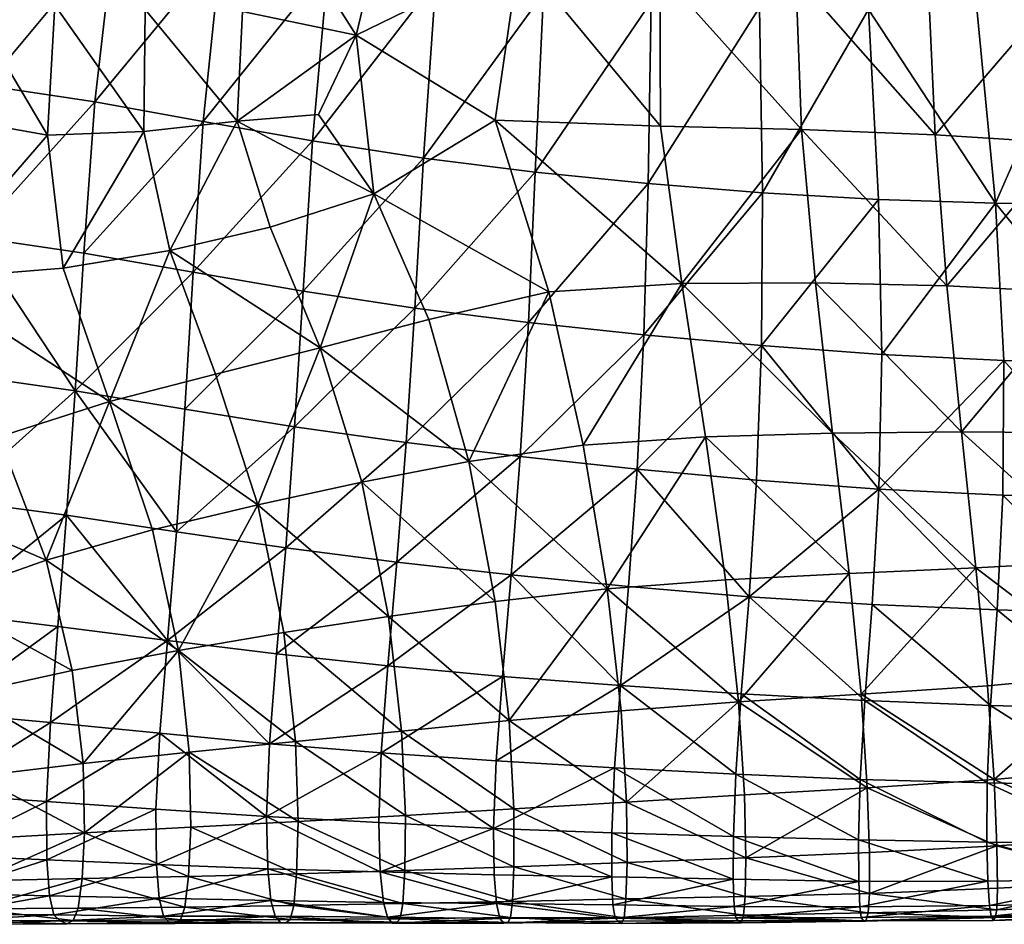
# Model space of a CAD drawing. Header units: inches. Extents: x 0 to 82.5, y -88 to 0.
# Tile 6 of 256: x 6.9 to 12.7, y -88 to -82.7. Entities that reach past the tile are written whole.
import ezdxf

# ---------------------------------------------------------------- set-up
doc = ezdxf.new("R2010")
doc.units = ezdxf.units.IN
doc.header["$MEASUREMENT"] = 0
doc.layers.add('AFUCH-3-STUP', color=5, linetype='Continuous')

msp = doc.modelspace()

# ---------------------------------------------------------------- meshes
at = {"layer": 'AFUCH-3-STUP'}
mesh = msp.add_polyface(dxfattribs=at)
corners = [(13.9618, -83.7935, 13.5363), (13.2823, -83.8009, 13.5287), (13.1143, -82.6268, 13.3501), (13.7323, -82.5963, 13.3519), (13.3637, -84.7438, 13.691), (13.7602, -82.5854, 17.2461), (12.9766, -82.5456, 17.2342), (13.0215, -83.4477, 17.1625), (13.8111, -83.5003, 17.1676), (12.9544, -81.634, 17.295), (12.5992, -83.7985, 13.5173), (12.4904, -82.657, 13.3467), (11.9132, -83.777, 13.5069), (11.8547, -82.6639, 13.3426), (12.6473, -84.7224, 13.6761), (11.9322, -84.6868, 13.6584), (10.7593, -84.2704, 17.0282), (11.5419, -84.2665, 17.0488), (11.461, -83.3671, 17.1395), (10.6333, -83.3473, 17.1111), (10.8982, -85.1694, 16.9041), (11.6427, -85.1479, 16.9274), (13.0842, -84.3243, 17.0693), (13.8697, -84.3739, 17.0717), (12.3986, -85.1411, 16.9407), (13.1596, -85.1468, 16.9492), (12.3131, -84.2843, 17.0634), (12.2448, -83.3981, 17.1555), (12.2033, -82.5021, 17.2214), (11.428, -82.4706, 17.1932), (11.2313, -83.7383, 13.4978), (11.2146, -82.6521, 13.3384), (10.5602, -83.6845, 13.4805), (11.2263, -84.6351, 13.6468), (10.5357, -84.571, 13.6273), (13.9256, -85.1581, 16.958), (10.6299, -82.441, 17.1667)]
mesh.append_faces([[corners[k] for k in face] for face in [(0, 1, 2), (2, 3, 0), (4, 1, 0), (5, 6, 7), (7, 8, 5), (9, 6, 5), (10, 11, 2), (2, 1, 10), (10, 12, 13), (13, 11, 10), (10, 14, 15), (15, 12, 10), (10, 1, 4), (4, 14, 10), (16, 17, 18), (18, 19, 16), (16, 20, 21), (21, 17, 16), (8, 7, 22), (22, 23, 8), (24, 25, 22), (22, 26, 24), (24, 26, 17), (17, 21, 24), (26, 22, 7), (7, 27, 26), (26, 27, 18), (18, 17, 26), (27, 7, 6), (6, 28, 27), (27, 28, 29), (29, 18, 27), (13, 12, 30), (30, 31, 13), (31, 30, 32), (12, 15, 33), (33, 30, 12), (30, 33, 34), (35, 23, 22), (18, 29, 36)]], dxfattribs={"vtx0": -1, "vtx1": -1, "vtx2": -1})
mesh = msp.add_polyface(dxfattribs=at)
corners = [(8.1492, -83.3188, 16.9675), (7.6012, -83.379, 16.9057), (7.7534, -84.0762, 16.9001), (8.3426, -83.9406, 16.9548), (8.1811, -82.6748, 16.9875), (7.6088, -82.6633, 16.9216), (7.0801, -82.6375, 16.8625), (7.0369, -83.3996, 16.849), (7.1274, -84.1804, 16.8506), (6.5052, -82.502, 16.7569), (6.398, -83.2876, 16.7392), (6.3031, -84.2471, 16.7295), (7.17, -81.8671, 16.8794), (8.3062, -81.9619, 17.0202), (6.6061, -81.745, 16.7733), (8.6354, -84.6471, 16.9255), (8.0228, -84.802, 16.8948), (7.3997, -84.9619, 16.8384), (6.7505, -85.1703, 16.7651), (6.1184, -82.0696, 13.4001), (6.7917, -82.1162, 13.3571), (6.675, -83.1089, 13.4969), (6.0058, -83.043, 13.5312), (6.5997, -83.9964, 13.6343), (7.25, -84.092, 13.6119), (7.1978, -84.9005, 13.7515), (6.5359, -84.8066, 13.7759), (7.315, -83.2052, 13.4746), (7.8907, -84.2039, 13.6042), (7.843, -85.0084, 13.7416), (7.9495, -83.3201, 13.4675), (8.055, -82.3083, 13.3309), (8.6832, -82.4082, 13.3288), (7.429, -82.2038, 13.3402), (8.5913, -83.4339, 13.4637), (8.5357, -84.3159, 13.5977), (8.4866, -85.1106, 13.7464)]
mesh.append_faces([[corners[k] for k in face] for face in [(0, 1, 2), (2, 3, 0), (0, 4, 5), (5, 1, 0), (1, 5, 6), (6, 7, 1), (1, 7, 8), (8, 2, 1), (7, 6, 9), (9, 10, 7), (7, 10, 11), (11, 8, 7), (12, 6, 5), (5, 4, 13), (14, 9, 6), (15, 3, 2), (2, 16, 15), (17, 16, 2), (2, 8, 17), (17, 8, 11), (11, 18, 17), (19, 20, 21), (22, 21, 23), (23, 24, 25), (25, 26, 23), (23, 21, 27), (27, 24, 23), (25, 24, 28), (28, 29, 25), (30, 31, 32), (31, 30, 27), (27, 33, 31), (33, 27, 21), (21, 20, 33), (34, 35, 28), (28, 30, 34), (30, 28, 24), (24, 27, 30), (35, 36, 29), (29, 28, 35)]], dxfattribs={"vtx0": -1, "vtx1": -1, "vtx2": -1})
mesh = msp.add_polyface(dxfattribs=at)
corners = [(8.1492, -83.3188, 16.9675), (8.6257, -83.279, 17.0157), (8.8476, -82.8147, 17.0484), (8.1811, -82.6748, 16.9875), (8.3426, -83.9406, 16.9548), (8.9517, -83.7439, 17.0071), (8.6354, -84.6471, 16.9255), (9.2747, -84.4817, 16.9634), (9.5093, -85.3138, 16.8663), (9.6639, -83.3122, 17.0791), (9.9782, -84.3186, 17.0008), (9.0154, -82.1142, 17.087), (8.3062, -81.9619, 17.0202), (9.8042, -82.3475, 17.1378), (10.6333, -83.3473, 17.1111), (10.6299, -82.441, 17.1667), (10.7593, -84.2704, 17.0282), (10.18, -85.2197, 16.888), (10.5602, -83.6845, 13.4805), (10.5781, -82.6178, 13.3338), (11.2146, -82.6521, 13.3384), (9.8984, -83.6183, 13.4692), (9.946, -82.5674, 13.3272), (9.2419, -83.5355, 13.4618), (9.3144, -82.4976, 13.3254), (8.5913, -83.4339, 13.4637), (8.6832, -82.4082, 13.3288), (7.9495, -83.3201, 13.4675), (10.5357, -84.571, 13.6273), (11.2313, -83.7383, 13.4978), (9.8581, -84.499, 13.6146), (9.1914, -84.4148, 13.6061), (8.5357, -84.3159, 13.5977), (9.8106, -85.2852, 13.7655), (9.1408, -85.2037, 13.7526), (8.4866, -85.1106, 13.7464), (11.461, -83.3671, 17.1395)]
mesh.append_faces([[corners[k] for k in face] for face in [(0, 1, 2), (2, 3, 0), (0, 4, 5), (5, 1, 0), (6, 7, 5), (5, 4, 6), (8, 7, 6), (5, 9, 2), (2, 1, 5), (5, 7, 10), (10, 9, 5), (2, 11, 12), (12, 3, 2), (2, 9, 13), (13, 11, 2), (13, 9, 14), (14, 15, 13), (16, 10, 17), (16, 14, 9), (9, 10, 16), (10, 7, 8), (18, 19, 20), (19, 18, 21), (21, 22, 19), (22, 21, 23), (23, 24, 22), (24, 23, 25), (25, 26, 24), (26, 25, 27), (28, 18, 29), (18, 28, 30), (30, 21, 18), (21, 30, 31), (31, 23, 21), (23, 31, 32), (32, 25, 23), (33, 30, 28), (34, 31, 30), (35, 32, 31), (15, 14, 36)]], dxfattribs={"vtx0": -1, "vtx1": -1, "vtx2": -1})
mesh = msp.add_polyface(dxfattribs=at)
corners = [(8.6354, -84.6471, 16.9255), (8.881, -85.4359, 16.8456), (9.5093, -85.3138, 16.8663), (10.3979, -86.6278, 14.0979), (10.4464, -86.0486, 13.9286), (11.1529, -86.1087, 13.9443), (11.1073, -86.678, 14.1099), (9.7061, -86.5754, 14.0741), (9.757, -85.98, 13.9159), (9.6687, -87.0712, 14.2348), (11.0749, -87.148, 14.2526), (10.4958, -85.3594, 13.7786), (11.092, -86.7251, 16.6248), (11.0153, -86.0087, 16.773), (10.3208, -86.061, 16.7557), (10.4026, -86.7764, 16.6083), (10.8982, -85.1694, 16.9041), (10.18, -85.2197, 16.888), (9.6638, -86.135, 16.7385), (9.7454, -86.8343, 16.5884), (10.7593, -84.2704, 17.0282), (9.9782, -84.3186, 17.0008), (10.5357, -84.571, 13.6273), (11.2263, -84.6351, 13.6468), (9.8106, -85.2852, 13.7655), (9.8581, -84.499, 13.6146), (9.1408, -85.2037, 13.7526), (9.1914, -84.4148, 13.6061), (8.4866, -85.1106, 13.7464), (9.0862, -85.9045, 13.9046), (8.434, -85.8202, 13.9006), (9.0341, -86.5127, 14.0648), (8.381, -86.4426, 14.0593), (8.9949, -87.0233, 14.2275), (8.3389, -86.9713, 14.2207), (9.038, -86.2229, 16.7141), (9.1142, -86.8959, 16.5704), (8.4229, -86.3183, 16.6863), (8.4915, -86.9572, 16.5525), (8.2697, -85.5685, 16.8115)]
mesh.append_faces([[corners[k] for k in face] for face in [(0, 1, 2), (3, 4, 5), (5, 6, 3), (3, 7, 8), (8, 4, 3), (9, 7, 3), (3, 6, 10), (5, 4, 11), (12, 13, 14), (14, 15, 12), (14, 13, 16), (16, 17, 14), (14, 18, 19), (19, 15, 14), (14, 17, 2), (2, 18, 14), (17, 16, 20), (2, 17, 21), (11, 22, 23), (22, 11, 24), (25, 24, 26), (27, 26, 28), (11, 4, 8), (8, 24, 11), (24, 8, 29), (29, 26, 24), (26, 29, 30), (30, 28, 26), (8, 7, 31), (31, 29, 8), (29, 31, 32), (33, 31, 7), (31, 33, 34), (19, 18, 35), (35, 36, 19), (36, 35, 37), (37, 38, 36), (18, 2, 1), (1, 35, 18), (35, 1, 39)]], dxfattribs={"vtx0": -1, "vtx1": -1, "vtx2": -1})
mesh = msp.add_polyface(dxfattribs=at)
corners = [(13.3741, -85.5383, 13.8459), (13.3637, -84.7438, 13.691), (14.0774, -84.754, 13.702), (13.3479, -86.2077, 14.0032), (14.1036, -85.5569, 13.8588), (13.3174, -86.7658, 14.1566), (14.0892, -86.2272, 14.0189), (11.1529, -86.1087, 13.9443), (11.1972, -85.4237, 13.7959), (11.9144, -85.4759, 13.8145), (11.8748, -86.1538, 13.9636), (10.4958, -85.3594, 13.7786), (11.832, -86.7158, 14.1288), (11.1073, -86.678, 14.1099), (12.6429, -85.512, 13.8303), (12.6085, -86.1845, 13.9861), (11.9322, -84.6868, 13.6584), (12.6473, -84.7224, 13.6761), (11.2263, -84.6351, 13.6468), (12.5704, -86.7455, 14.1411), (11.092, -86.7251, 16.6248), (11.8107, -86.6797, 16.64), (11.74, -85.9722, 16.7947), (11.0153, -86.0087, 16.773), (13.9806, -85.8359, 16.8324), (13.2354, -85.8975, 16.8239), (13.2993, -86.5604, 16.6717), (13.9256, -85.1581, 16.958), (13.1596, -85.1468, 16.9492), (14.0464, -86.4496, 16.6957), (13.3434, -87.1098, 16.5113), (12.4845, -85.9389, 16.8089), (12.5512, -86.6305, 16.6528), (12.3986, -85.1411, 16.9407), (11.6427, -85.1479, 16.9274), (10.8982, -85.1694, 16.9041), (13.0842, -84.3243, 17.0693)]
mesh.append_faces([[corners[k] for k in face] for face in [(0, 1, 2), (3, 0, 4), (5, 3, 6), (7, 8, 9), (9, 10, 7), (11, 8, 7), (7, 10, 12), (12, 13, 7), (9, 14, 15), (15, 10, 9), (9, 16, 17), (17, 14, 9), (9, 8, 18), (18, 16, 9), (10, 15, 19), (19, 12, 10), (17, 1, 0), (0, 14, 17), (14, 0, 3), (3, 15, 14), (15, 3, 5), (5, 19, 15), (20, 21, 22), (22, 23, 20), (24, 25, 26), (24, 27, 28), (28, 25, 24), (29, 26, 30), (26, 25, 31), (31, 32, 26), (25, 28, 33), (33, 31, 25), (31, 22, 21), (21, 32, 31), (31, 33, 34), (34, 22, 31), (18, 8, 11), (22, 34, 35), (35, 23, 22), (36, 28, 27)]], dxfattribs={"vtx0": -1, "vtx1": -1, "vtx2": -1})
mesh = msp.add_polyface(dxfattribs=at)
corners = [(8.6354, -84.6471, 16.9255), (8.0228, -84.802, 16.8948), (8.2697, -85.5685, 16.8115), (8.881, -85.4359, 16.8456), (7.3997, -84.9619, 16.8384), (7.6533, -85.7159, 16.7732), (6.7505, -85.1703, 16.7651), (7.0283, -85.8936, 16.7218), (7.2447, -87.0861, 16.5085), (7.1816, -86.54, 16.6277), (6.5555, -86.6769, 16.5866), (7.8675, -87.0201, 16.5297), (7.8042, -86.4226, 16.6601), (8.4229, -86.3183, 16.6863), (8.4915, -86.9572, 16.5525), (6.4032, -86.1147, 16.6612), (6.1335, -85.5034, 16.6834), (7.1978, -84.9005, 13.7515), (7.843, -85.0084, 13.7416), (7.7932, -85.727, 13.9031), (7.1479, -85.63, 13.9069), (6.482, -85.5421, 13.9272), (6.5359, -84.8066, 13.7759), (7.0978, -86.282, 14.0547), (6.4388, -86.2027, 14.0824), (7.7403, -86.3641, 14.055), (8.381, -86.4426, 14.0593), (8.3389, -86.9713, 14.2207), (7.6953, -86.9082, 14.2203), (8.434, -85.8202, 13.9006), (7.0546, -86.845, 14.2181), (6.4054, -86.7863, 14.2278), (8.4866, -85.1106, 13.7464), (9.0862, -85.9045, 13.9046), (9.0341, -86.5127, 14.0648), (9.038, -86.2229, 16.7141)]
mesh.append_faces([[corners[k] for k in face] for face in [(0, 1, 2), (2, 3, 0), (4, 5, 2), (2, 1, 4), (4, 6, 7), (7, 5, 4), (8, 9, 10), (8, 11, 12), (12, 9, 8), (12, 13, 2), (2, 5, 12), (12, 11, 14), (14, 13, 12), (12, 5, 7), (7, 9, 12), (9, 7, 15), (15, 10, 9), (7, 6, 16), (16, 15, 7), (17, 18, 19), (19, 20, 17), (17, 20, 21), (21, 22, 17), (20, 23, 24), (24, 21, 20), (20, 19, 25), (25, 23, 20), (25, 26, 27), (27, 28, 25), (25, 19, 29), (29, 26, 25), (25, 28, 30), (30, 23, 25), (23, 30, 31), (31, 24, 23), (32, 29, 19), (19, 18, 32), (26, 29, 33), (27, 26, 34), (2, 13, 35)]], dxfattribs={"vtx0": -1, "vtx1": -1, "vtx2": -1})
mesh = msp.add_polyface(dxfattribs=at)
corners = [(10.3474, -87.7508, 14.5679), (9.6581, -87.7396, 14.548), (9.6536, -87.4664, 14.3856), (9.6687, -87.0712, 14.2348), (10.3625, -87.1122, 14.2437), (8.9804, -87.4328, 14.3772), (8.9949, -87.0233, 14.2275), (8.9885, -87.7218, 14.5387), (8.3216, -87.3972, 14.3735), (8.3286, -87.7034, 14.5301), (9.0071, -87.9014, 14.7234), (9.7061, -86.5754, 14.0741), (10.3669, -87.9925, 15.0062), (9.69, -87.9948, 14.9833), (9.6712, -87.907, 14.7416), (9.0313, -87.9867, 14.9623), (9.7147, -88.023, 15.2715), (9.0596, -88.0231, 15.2439), (9.7368, -88.0193, 15.5739), (10.3856, -88.0099, 15.2994), (9.0858, -88.0175, 15.5479), (8.4345, -88.021, 15.5238), (8.3725, -87.982, 14.9417), (9.7527, -87.9885, 15.8593), (9.1057, -87.9961, 15.8393), (8.4604, -88.0002, 15.8183), (9.7645, -87.895, 16.1027), (9.1211, -87.9071, 16.0866), (8.4813, -87.918, 16.071), (9.7734, -87.6919, 16.2844), (9.133, -87.7141, 16.2679), (8.4981, -87.7323, 16.2539), (9.7731, -87.3519, 16.4376), (9.1364, -87.391, 16.4228), (8.5069, -87.427, 16.4089), (9.7454, -86.8343, 16.5884), (9.1142, -86.8959, 16.5704), (8.4915, -86.9572, 16.5525), (8.3472, -87.8887, 14.7114)]
mesh.append_faces([[corners[k] for k in face] for face in [(2, 3, 4), (6, 3, 2), (11, 3, 6), (13, 16, 17), (18, 16, 19), (16, 18, 20), (20, 17, 16), (17, 20, 21), (24, 20, 18), (29, 32, 33), (30, 33, 34), (32, 35, 36), (36, 33, 32), (33, 36, 37)]], dxfattribs={"vtx0": -1, "vtx1": -1, "vtx2": -1})
mesh.append_faces([[corners[k] for k in face] for face in [(2, 1, 7), (7, 5, 2), (6, 5, 8), (14, 1, 0), (14, 13, 15), (15, 10, 14), (16, 13, 12), (17, 15, 13), (18, 23, 24), (20, 24, 25), (23, 26, 27), (27, 24, 23), (24, 27, 28), (26, 29, 30), (30, 27, 26), (27, 30, 31), (33, 30, 29)]], dxfattribs={"vtx0": -1, "vtx2": -1})
mesh.append_faces([[corners[k] for k in face] for face in [(0, 1, 2), (2, 5, 6), (8, 5, 7), (9, 7, 10), (12, 13, 14), (14, 10, 7), (7, 1, 14), (22, 15, 17), (38, 10, 15)]], dxfattribs={"vtx1": -1, "vtx2": -1})
mesh = msp.add_polyface(dxfattribs=at)
corners = [(13.3047, -87.2138, 14.3043), (13.3174, -86.7658, 14.1566), (14.0712, -86.7812, 14.1702), (13.3116, -87.5485, 14.456), (14.0704, -87.222, 14.3175), (13.3247, -87.7643, 14.6225), (14.087, -87.5368, 14.47), (11.832, -86.7158, 14.1288), (12.5704, -86.7455, 14.1411), (12.5493, -87.2, 14.289), (12.5475, -87.5473, 14.4419), (12.5549, -87.7757, 14.608), (14.1407, -87.4446, 16.3776), (13.3675, -87.518, 16.3582), (13.3778, -87.7785, 16.1855), (12.6115, -87.8174, 16.1693), (12.6074, -87.9438, 15.9455), (13.379, -87.9159, 15.9629), (12.6074, -87.5691, 16.3413), (14.1042, -87.0049, 16.5398), (13.3434, -87.1098, 16.5113), (12.5904, -87.1789, 16.4943), (11.8469, -87.228, 16.4836), (11.8588, -87.8484, 16.1518), (13.2993, -86.5604, 16.6717), (12.5512, -86.6305, 16.6528), (11.8107, -86.6797, 16.64), (11.8246, -88.0097, 15.3444), (12.5857, -88.0067, 15.3631), (12.5977, -87.9898, 15.672), (12.5732, -87.9821, 15.06), (13.373, -87.9703, 15.6911), (13.3624, -87.9858, 15.3811), (11.8512, -87.9625, 15.9232), (13.337, -87.9031, 14.8166), (12.5634, -87.9188, 14.8027), (14.1234, -87.8729, 14.8292), (14.1392, -87.9302, 15.0913), (13.3494, -87.9667, 15.0764), (14.1543, -87.9492, 15.3969)]
mesh.append_faces([[corners[k] for k in face] for face in [(0, 1, 2), (3, 0, 4), (7, 8, 9), (8, 1, 0), (0, 9, 8), (9, 0, 3), (19, 20, 13), (13, 20, 21), (18, 21, 22), (21, 20, 24), (24, 25, 21), (21, 25, 26), (27, 28, 29), (30, 28, 27), (29, 31, 17), (29, 28, 32), (32, 31, 29), (37, 38, 34), (34, 38, 30), (39, 32, 38), (38, 32, 28), (28, 30, 38)]], dxfattribs={"vtx0": -1, "vtx1": -1, "vtx2": -1})
mesh.append_faces([[corners[k] for k in face] for face in [(5, 3, 6), (14, 13, 18), (18, 15, 14), (21, 18, 13), (29, 16, 33), (16, 15, 23), (5, 34, 35), (35, 11, 5), (30, 35, 34)]], dxfattribs={"vtx0": -1, "vtx2": -1})
mesh.append_faces([[corners[k] for k in face] for face in [(3, 10, 9), (10, 3, 5), (5, 11, 10), (12, 13, 14), (14, 15, 16), (16, 17, 14), (23, 15, 18), (17, 16, 29), (36, 34, 5)]], dxfattribs={"vtx1": -1, "vtx2": -1})
mesh = msp.add_polyface(dxfattribs=at)
corners = [(9.6536, -87.4664, 14.3856), (10.3469, -87.4924, 14.3999), (10.3474, -87.7508, 14.5679), (10.3625, -87.1122, 14.2437), (10.3979, -86.6278, 14.0979), (9.6687, -87.0712, 14.2348), (11.0749, -87.148, 14.2526), (11.0609, -87.515, 14.4117), (11.0606, -87.7651, 14.5795), (11.092, -86.7251, 16.6248), (10.4026, -86.7764, 16.6083), (10.4343, -87.3122, 16.4558), (11.1262, -87.2707, 16.4699), (9.6712, -87.907, 14.7416), (10.3546, -87.9148, 14.7585), (10.3669, -87.9925, 15.0062), (10.3856, -88.0099, 15.2994), (9.7147, -88.023, 15.2715), (11.0748, -87.9904, 15.026), (11.0898, -88.0086, 15.3237), (11.0654, -87.925, 14.7712), (11.1061, -88.0196, 15.6285), (10.4049, -88.0242, 15.6038), (9.7368, -88.0193, 15.5739), (11.1198, -87.9764, 15.9043), (10.4197, -87.9904, 15.8855), (9.7527, -87.9885, 15.8593), (11.1297, -87.8655, 16.1321), (10.4308, -87.8799, 16.1153), (9.7645, -87.895, 16.1027), (11.1339, -87.6397, 16.314), (10.4379, -87.6658, 16.2969), (9.7734, -87.6919, 16.2844), (9.7731, -87.3519, 16.4376), (9.7454, -86.8343, 16.5884)]
mesh.append_faces([[corners[k] for k in face] for face in [(4, 3, 5), (6, 3, 4), (3, 6, 7), (9, 10, 11), (11, 12, 9), (15, 16, 17), (15, 18, 19), (19, 16, 15), (20, 18, 15), (19, 21, 22), (22, 16, 19), (16, 22, 23), (25, 22, 21), (26, 23, 22), (30, 12, 11), (31, 11, 33), (11, 10, 34), (34, 33, 11)]], dxfattribs={"vtx0": -1, "vtx1": -1, "vtx2": -1})
mesh.append_faces([[corners[k] for k in face] for face in [(3, 1, 0), (2, 14, 13), (15, 14, 20), (21, 24, 25), (22, 25, 26), (24, 27, 28), (28, 25, 24), (25, 28, 29), (29, 26, 25), (27, 30, 31), (31, 28, 27), (28, 31, 32), (32, 29, 28), (11, 31, 30), (33, 32, 31), (8, 20, 14), (14, 2, 8)]], dxfattribs={"vtx0": -1, "vtx2": -1})
mesh.append_faces([[corners[k] for k in face] for face in [(0, 1, 2), (7, 1, 3), (1, 7, 8), (8, 2, 1), (13, 14, 15)]], dxfattribs={"vtx1": -1, "vtx2": -1})
mesh = msp.add_polyface(dxfattribs=at)
corners = [(6.601, -87.9383, 16.0323), (7.2157, -87.9345, 16.0444), (7.2389, -87.7597, 16.2268), (6.6224, -87.7735, 16.2129), (6.5704, -88.0096, 15.7696), (7.1875, -88.0076, 15.776), (6.634, -87.5272, 16.3614), (6.0056, -87.5642, 16.3443), (7.2537, -87.4926, 16.3785), (7.8675, -87.0201, 16.5297), (7.2447, -87.0861, 16.5085), (7.8635, -87.7483, 16.2414), (6.6214, -87.16, 16.4841), (5.9858, -87.242, 16.4536), (6.5555, -86.6769, 16.5866), (7.6953, -86.9082, 14.2203), (7.6727, -87.3542, 14.3647), (7.0313, -87.3079, 14.3628), (7.0546, -86.845, 14.2181), (6.39, -87.2643, 14.3778), (6.4054, -86.7863, 14.2278), (7.6753, -87.6789, 14.5221), (7.033, -87.6504, 14.5182), (6.3972, -87.6243, 14.5218), (7.6917, -87.8756, 14.6992), (7.0488, -87.8614, 14.688), (6.4153, -87.8476, 14.6851), (7.7161, -87.9805, 14.9228), (7.0743, -87.974, 14.9085), (6.4428, -87.9689, 14.901), (7.1099, -88.0086, 15.1806), (6.4823, -88.0073, 15.1734), (7.1506, -88.0267, 15.4801), (7.7488, -88.0162, 15.1966), (6.5285, -88.0291, 15.4722), (7.7843, -88.0248, 15.4996), (7.8163, -88.0036, 15.7953), (7.842, -87.9287, 16.0569)]
mesh.append_faces([[corners[k] for k in face] for face in [(9, 10, 8), (8, 10, 12), (6, 12, 13), (14, 12, 10), (15, 16, 17), (17, 18, 15), (18, 17, 19), (19, 20, 18), (22, 17, 16), (23, 19, 17), (28, 30, 31), (32, 30, 33), (30, 32, 34), (34, 31, 30), (5, 32, 35), (4, 34, 32)]], dxfattribs={"vtx0": -1, "vtx1": -1, "vtx2": -1})
mesh.append_faces([[corners[k] for k in face] for face in [(0, 4, 5), (5, 1, 0), (3, 6, 7), (8, 2, 11), (12, 6, 8), (16, 21, 22), (17, 22, 23), (21, 24, 25), (25, 22, 21), (22, 25, 26), (26, 23, 22), (24, 27, 28), (28, 25, 24), (25, 28, 29), (29, 26, 25), (30, 28, 27), (31, 29, 28), (32, 5, 4), (1, 5, 36), (2, 1, 37)]], dxfattribs={"vtx0": -1, "vtx2": -1})
mesh.append_faces([[corners[k] for k in face] for face in [(0, 1, 2), (2, 3, 0), (3, 2, 8), (8, 6, 3)]], dxfattribs={"vtx1": -1, "vtx2": -1})
mesh = msp.add_polyface(dxfattribs=at)
corners = [(11.1073, -86.678, 14.1099), (11.832, -86.7158, 14.1288), (11.8044, -87.1791, 14.2711), (11.0749, -87.148, 14.2526), (11.7951, -87.5343, 14.4286), (11.0609, -87.515, 14.4117), (11.7976, -87.7782, 14.5911), (11.0606, -87.7651, 14.5795), (12.5493, -87.2, 14.289), (12.5475, -87.5473, 14.4419), (12.5549, -87.7757, 14.608), (11.8469, -87.228, 16.4836), (11.859, -87.6072, 16.328), (12.6074, -87.5691, 16.3413), (11.8588, -87.8484, 16.1518), (11.8107, -86.6797, 16.64), (12.5904, -87.1789, 16.4943), (11.092, -86.7251, 16.6248), (11.1262, -87.2707, 16.4699), (11.1339, -87.6397, 16.314), (12.5977, -87.9898, 15.672), (11.8391, -88.0116, 15.6501), (11.8246, -88.0097, 15.3444), (11.8117, -87.9888, 15.0432), (12.5732, -87.9821, 15.06), (11.0898, -88.0086, 15.3237), (11.0748, -87.9904, 15.026), (11.1061, -88.0196, 15.6285), (11.8512, -87.9625, 15.9232), (11.1198, -87.9764, 15.9043), (12.6074, -87.9438, 15.9455), (11.1297, -87.8655, 16.1321), (12.5634, -87.9188, 14.8027), (11.8035, -87.9272, 14.7856), (11.0654, -87.925, 14.7712)]
mesh.append_faces([[corners[k] for k in face] for face in [(0, 1, 2), (2, 3, 0), (3, 2, 4), (8, 2, 1), (2, 8, 9), (15, 11, 16), (11, 15, 17), (17, 18, 11), (11, 18, 19), (20, 21, 22), (22, 23, 24), (22, 25, 26), (26, 23, 22), (22, 21, 27), (27, 25, 22), (28, 21, 20), (29, 27, 21), (32, 24, 23), (33, 23, 26)]], dxfattribs={"vtx0": -1, "vtx1": -1, "vtx2": -1})
mesh.append_faces([[corners[k] for k in face] for face in [(11, 12, 13), (21, 28, 29), (14, 28, 30), (28, 14, 31), (31, 29, 28), (14, 12, 19), (19, 31, 14), (10, 32, 33), (33, 6, 10), (6, 33, 34), (34, 7, 6), (23, 33, 32), (26, 34, 33)]], dxfattribs={"vtx0": -1, "vtx2": -1})
mesh.append_faces([[corners[k] for k in face] for face in [(4, 5, 3), (5, 4, 6), (6, 7, 5), (9, 4, 2), (4, 9, 10), (10, 6, 4), (13, 12, 14), (19, 12, 11)]], dxfattribs={"vtx1": -1, "vtx2": -1})
mesh = msp.add_polyface(dxfattribs=at)
corners = [(7.2537, -87.4926, 16.3785), (7.8772, -87.4586, 16.3867), (7.8675, -87.0201, 16.5297), (7.8635, -87.7483, 16.2414), (7.6953, -86.9082, 14.2203), (8.3389, -86.9713, 14.2207), (8.3216, -87.3972, 14.3735), (7.6727, -87.3542, 14.3647), (8.3286, -87.7034, 14.5301), (7.6753, -87.6789, 14.5221), (8.9885, -87.7218, 14.5387), (8.9949, -87.0233, 14.2275), (8.3472, -87.8887, 14.7114), (7.6917, -87.8756, 14.6992), (9.0071, -87.9014, 14.7234), (8.4345, -88.021, 15.5238), (8.4035, -88.0195, 15.2193), (9.0596, -88.0231, 15.2439), (8.3725, -87.982, 14.9417), (8.4604, -88.0002, 15.8183), (9.0858, -88.0175, 15.5479), (8.4813, -87.918, 16.071), (9.1057, -87.9961, 15.8393), (8.4981, -87.7323, 16.2539), (9.1211, -87.9071, 16.0866), (8.5069, -87.427, 16.4089), (9.133, -87.7141, 16.2679), (8.4915, -86.9572, 16.5525), (9.1364, -87.391, 16.4228), (7.7161, -87.9805, 14.9228), (9.0313, -87.9867, 14.9623), (7.7488, -88.0162, 15.1966), (7.1099, -88.0086, 15.1806), (7.7843, -88.0248, 15.4996), (7.1506, -88.0267, 15.4801), (7.8163, -88.0036, 15.7953), (7.1875, -88.0076, 15.776), (7.842, -87.9287, 16.0569), (7.2157, -87.9345, 16.0444), (7.2389, -87.7597, 16.2268)]
mesh.append_faces([[corners[k] for k in face] for face in [(0, 1, 2), (3, 1, 0), (4, 5, 6), (6, 7, 4), (9, 7, 6), (6, 5, 11), (15, 16, 17), (17, 16, 18), (19, 15, 20), (27, 25, 28), (18, 16, 31), (29, 31, 32), (16, 15, 33), (33, 31, 16), (31, 33, 34), (35, 33, 15), (23, 25, 1), (25, 27, 2), (2, 1, 25)]], dxfattribs={"vtx0": -1, "vtx1": -1, "vtx2": -1})
mesh.append_faces([[corners[k] for k in face] for face in [(6, 8, 9), (8, 12, 13), (13, 9, 8), (21, 19, 22), (23, 21, 24), (25, 23, 26), (12, 18, 29), (29, 13, 12), (31, 29, 18), (15, 19, 35), (33, 35, 36), (19, 21, 37), (37, 35, 19), (35, 37, 38), (21, 23, 3), (3, 37, 21), (37, 3, 39), (1, 3, 23)]], dxfattribs={"vtx0": -1, "vtx2": -1})
mesh.append_faces([[corners[k] for k in face] for face in [(10, 8, 6), (14, 12, 8), (30, 18, 12)]], dxfattribs={"vtx1": -1, "vtx2": -1})

doc.saveas('drawing.dxf')
